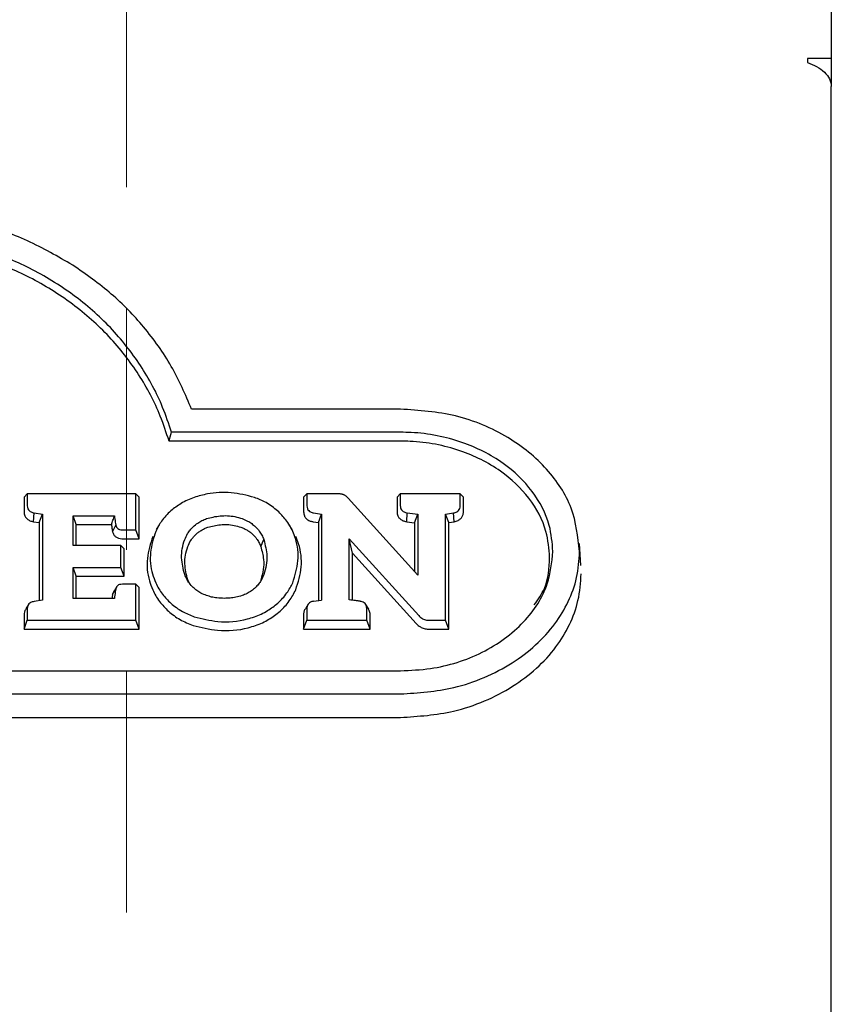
# Model space of a CAD drawing. Header units: inches. Extents: x 35 to 165, y 14 to 115.
# Tile 8 of 41: x 76.05 to 78.06, y 37.59 to 40.03. Entities that reach past the tile are written whole.
import ezdxf

# ---------------------------------------------------------------- set-up
doc = ezdxf.new("R2010")
doc.units = ezdxf.units.IN
doc.header["$LTSCALE"] = 12
doc.header["$MEASUREMENT"] = 0
doc.linetypes.add('HIDDEN', pattern=[0.075, 0.05, -0.025])
doc.layers.add('FORMAT', color=7, linetype='Continuous')

msp = doc.modelspace()

# ---------------------------------------------------------------- linework, layer by layer
at = {"color": 7, "linetype": 'Continuous', "lineweight": 25}
for p, q in [((78.0628, 42.8691), (78.0628, 39.9334)), ((78.0038, 39.9334), (78.0038, 39.9234)), ((78.0628, 39.9334), (78.0038, 39.9334)), ((78.0628, 39.9334), (78.0628, 39.8639)), ((78.0628, 34.7573), (78.0628, 39.8639)), ((76.993, 39.0633), (76.4744, 39.0633)), ((76.993, 39.0059), (76.4247, 39.0059)), ((76.993, 38.984), (76.4185, 38.984)), ((76.0585, 38.8451), (76.0666, 38.8531)), ((76.0666, 38.8531), (76.0666, 38.8236)), ((76.336, 38.8531), (76.0666, 38.8531)), ((76.336, 38.7638), (76.336, 38.8531)), ((76.3441, 38.8451), (76.336, 38.8531)), ((76.7525, 38.8451), (76.7606, 38.8531)), ((76.7606, 38.8531), (76.7606, 38.8236)), ((76.837, 38.8531), (76.7606, 38.8531)), ((76.9846, 38.8451), (76.9926, 38.8531)), ((76.9926, 38.8531), (76.9926, 38.8236)), ((77.1413, 38.8531), (76.9926, 38.8531)), ((77.1413, 38.8236), (77.1413, 38.8531)), ((77.1494, 38.8451), (77.1413, 38.8531)), ((76.0585, 38.8451), (76.0585, 38.8086)), ((76.3441, 38.7418), (76.3441, 38.8451)), ((76.7525, 38.8451), (76.7525, 38.8086)), ((77.0363, 38.6512), (76.8633, 38.8423)), ((76.9846, 38.8451), (76.9846, 38.8086)), ((77.1494, 38.8086), (77.1494, 38.8451)), ((76.082, 38.784), (76.0834, 38.8058)), ((76.0834, 38.8058), (76.1039, 38.8028)), ((76.0958, 38.7819), (76.1039, 38.8028)), ((76.1039, 38.8028), (76.1039, 38.5893)), ((76.1802, 38.7988), (76.2829, 38.7988)), ((76.1802, 38.7251), (76.1802, 38.7988)), ((76.1882, 38.7768), (76.1802, 38.7988)), ((76.7774, 38.8058), (76.7974, 38.8029)), ((76.7894, 38.782), (76.7974, 38.8029)), ((76.7974, 38.8029), (76.7974, 38.5897)), ((77.0086, 38.7839), (77.0099, 38.8058)), ((77.0099, 38.8058), (77.0363, 38.8026)), ((77.0283, 38.7815), (77.0363, 38.8026)), ((77.0363, 38.8026), (77.0363, 38.6512)), ((77.1048, 38.8029), (77.1249, 38.8058)), ((77.1129, 38.782), (77.1048, 38.8029)), ((77.1048, 38.5394), (77.1048, 38.8029)), ((77.1264, 38.784), (77.1249, 38.8058)), ((76.082, 38.784), (76.0958, 38.7819)), ((76.0958, 38.7819), (76.0958, 38.5881)), ((76.1882, 38.7251), (76.1882, 38.7768)), ((76.1882, 38.7768), (76.2756, 38.7768)), ((76.3939, 38.7761), (76.3867, 38.7643)), ((76.7242, 38.7643), (76.717, 38.7761)), ((76.7759, 38.784), (76.7894, 38.782)), ((76.7894, 38.782), (76.7894, 38.5885)), ((77.0086, 38.7839), (77.0283, 38.7815)), ((77.0283, 38.7815), (77.0283, 38.6601)), ((77.1129, 38.782), (77.1264, 38.784)), ((77.1129, 38.5175), (77.1129, 38.782)), ((76.3027, 38.7638), (76.336, 38.7638)), ((76.3441, 38.7418), (76.336, 38.7638)), ((76.3027, 38.7418), (76.3441, 38.7418)), ((76.8658, 38.7412), (77.0386, 38.5509)), ((76.8658, 38.5899), (76.8658, 38.7412)), ((76.8739, 38.7061), (76.8658, 38.7412)), ((77.441, 38.6751), (77.4372, 38.7299)), ((76.299, 38.7251), (76.1802, 38.7251)), ((76.299, 38.6707), (76.299, 38.7251)), ((76.3071, 38.7171), (76.299, 38.7251)), ((76.3071, 38.6487), (76.3071, 38.7171)), ((76.8739, 38.589), (76.8739, 38.7061)), ((76.8739, 38.7061), (77.0322, 38.5316)), ((76.1802, 38.6707), (76.299, 38.6707)), ((76.1802, 38.5938), (76.1802, 38.6707)), ((76.1882, 38.6487), (76.1802, 38.6707)), ((76.3071, 38.6487), (76.299, 38.6707)), ((76.1882, 38.5938), (76.1882, 38.6487)), ((76.1882, 38.6487), (76.3071, 38.6487)), ((76.336, 38.6289), (76.3027, 38.6289)), ((76.3441, 38.6209), (76.336, 38.6289)), ((76.336, 38.5394), (76.336, 38.6289)), ((76.4685, 38.6322), (76.4649, 38.6401)), ((76.2877, 38.6212), (76.2828, 38.6129)), ((76.2892, 38.6237), (76.2888, 38.6231)), ((76.3441, 38.5175), (76.3441, 38.6209)), ((76.0697, 38.5788), (76.0629, 38.5675)), ((76.1039, 38.5893), (76.0833, 38.5861)), ((76.2828, 38.5938), (76.1802, 38.5938)), ((76.7637, 38.5793), (76.7569, 38.568)), ((76.7771, 38.5867), (76.7974, 38.5897)), ((76.0666, 38.5685), (76.0666, 38.5394)), ((76.7606, 38.5689), (76.7606, 38.5394)), ((76.9142, 38.5666), (76.9071, 38.5784)), ((76.9095, 38.5394), (76.9095, 38.5689)), ((76.0585, 38.5535), (76.0585, 38.5175)), ((76.0585, 38.5175), (76.0666, 38.5394)), ((76.0666, 38.5394), (76.336, 38.5394)), ((76.3441, 38.5175), (76.336, 38.5394)), ((76.7525, 38.5539), (76.7525, 38.5175)), ((76.7525, 38.5175), (76.7606, 38.5394)), ((76.7606, 38.5394), (76.9095, 38.5394)), ((76.9176, 38.5175), (76.9095, 38.5394)), ((76.9176, 38.5175), (76.9176, 38.5539)), ((77.0657, 38.5394), (77.1048, 38.5394)), ((77.1129, 38.5175), (77.1048, 38.5394)), ((76.0585, 38.5175), (76.3441, 38.5175)), ((76.7525, 38.5175), (76.9176, 38.5175)), ((77.0657, 38.5175), (77.1129, 38.5175)), ((74.3827, 38.4141), (76.993, 38.4141)), ((74.3827, 38.3566), (76.993, 38.3566)), ((74.3827, 38.2983), (76.993, 38.2983))]:
    msp.add_line(p, q, dxfattribs=at)
at = {"color": 7, "linetype": 'Continuous', "lineweight": 25, "flags": 128}
for points in [[(76.4185, 38.984), (76.4216, 38.995), (76.4247, 39.0059)], [(76.2781, 38.7591), (76.282, 38.7672), (76.286, 38.7754)], [(76.6462, 38.7223), (76.6485, 38.7274), (76.6508, 38.7326), (76.6538, 38.7395)], [(76.2781, 38.6035), (76.282, 38.6103), (76.286, 38.6172)]]:
    msp.add_lwpolyline(points, dxfattribs=at)
at = {"color": 7, "linetype": 'Continuous', "lineweight": 25}
for points, knots in [([(78.0038, 39.9234), (78.0116, 39.9205), (78.027, 39.9146), (78.0465, 39.9003), (78.0602, 39.883), (78.062, 39.8703), (78.0628, 39.8639)], [0, 0, 0, 0, 0.249998, 0.500002, 0.750002, 1, 1, 1, 1]), ([(76.1794, 39.4206), (76.1426, 39.4419), (76.069, 39.4845), (75.9464, 39.5268), (75.8186, 39.5539), (75.7319, 39.5571), (75.6879, 39.5588)], [0, 0, 0, 0, 0.2523917, 0.5047942, 0.749394, 1, 1, 1, 1]), ([(76.4247, 39.0059), (76.4178, 39.0267), (76.3986, 39.084), (76.3504, 39.173), (76.2758, 39.2678), (76.1824, 39.3495), (76.076, 39.415), (75.9599, 39.462), (75.8305, 39.4947), (75.7383, 39.499), (75.6879, 39.5013)], [0, 0, 0, 0, 0.074431, 0.205747, 0.337024, 0.468546, 0.600059, 0.724974, 0.849908, 1, 1, 1, 1]), ([(76.4185, 38.984), (76.4117, 39.0047), (76.3931, 39.0618), (76.346, 39.1505), (76.2728, 39.2449), (76.1809, 39.3264), (76.076, 39.3919), (75.9614, 39.439), (75.8321, 39.4725), (75.7393, 39.4769), (75.6879, 39.4793)], [0, 0, 0, 0, 0.074733, 0.205442, 0.33611, 0.467031, 0.597942, 0.722106, 0.846289, 1, 1, 1, 1]), ([(76.4744, 39.0633), (76.4589, 39.0993), (76.428, 39.1711), (76.3592, 39.2668), (76.2773, 39.3521), (76.2123, 39.3976), (76.1794, 39.4206)], [0, 0, 0, 0, 0.257236, 0.514536, 0.754384, 1, 1, 1, 1]), ([(77.4378, 38.71), (77.4337, 38.7467), (77.4253, 38.82), (77.3597, 38.9191), (77.2607, 38.9993), (77.1335, 39.0534), (77.0392, 39.0601), (76.993, 39.0633)], [0, 0, 0, 0, 0.189433, 0.378824, 0.577169, 0.79321, 1, 1, 1, 1]), ([(77.3716, 38.71), (77.3698, 38.7318), (77.3654, 38.7844), (77.324, 38.8624), (77.2488, 38.9346), (77.1448, 38.987), (77.0539, 39.0049), (77.0019, 39.0058), (76.993, 39.0059)], [0, 0, 0, 0, 0.133605, 0.322639, 0.513544, 0.723544, 0.95281, 1, 1, 1, 1]), ([(77.3635, 38.695), (77.3617, 38.7168), (77.3573, 38.7688), (77.3159, 38.8451), (77.2419, 38.9153), (77.1398, 38.9661), (77.0513, 38.9831), (77.001, 38.9839), (76.993, 38.984)], [0, 0, 0, 0, 0.136712, 0.32556, 0.516203, 0.726532, 0.956457, 1, 1, 1, 1]), ([(76.6303, 38.8443), (76.6113, 38.8492), (76.5733, 38.8589), (76.5213, 38.8561), (76.4919, 38.8475), (76.4812, 38.8443)], [0, 0, 0, 0, 0.389318, 0.776666, 1, 1, 1, 1]), ([(76.8449, 38.8527), (76.8441, 38.8528), (76.8424, 38.853), (76.8397, 38.8531), (76.8379, 38.8531), (76.837, 38.8531)], [0, 0, 0, 0, 0.310157, 0.654726, 1, 1, 1, 1]), ([(76.8519, 38.8511), (76.851, 38.8514), (76.8495, 38.8519), (76.8472, 38.8525), (76.8457, 38.8526), (76.8449, 38.8527)], [0, 0, 0, 0, 0.369513, 0.683045, 1, 1, 1, 1]), ([(76.8579, 38.8474), (76.8572, 38.848), (76.856, 38.8489), (76.8539, 38.8501), (76.8525, 38.8508), (76.8519, 38.8511)], [0, 0, 0, 0, 0.366862, 0.682143, 1, 1, 1, 1]), ([(76.0666, 38.8236), (76.0668, 38.821), (76.0672, 38.8166), (76.0709, 38.8113), (76.0762, 38.8075), (76.0808, 38.8064), (76.0834, 38.8058)], [0, 0, 0, 0, 0.311037, 0.515452, 0.720102, 1, 1, 1, 1]), ([(76.4812, 38.8443), (76.4755, 38.8422), (76.4641, 38.8378), (76.4438, 38.8274), (76.431, 38.8173), (76.4229, 38.8108)], [0, 0, 0, 0, 0.2651635, 0.5303757, 1, 1, 1, 1]), ([(76.6881, 38.8108), (76.6836, 38.8145), (76.6746, 38.822), (76.6557, 38.834), (76.6402, 38.8403), (76.6303, 38.8443)], [0, 0, 0, 0, 0.266849, 0.533705, 1, 1, 1, 1]), ([(76.7606, 38.8236), (76.7608, 38.821), (76.7612, 38.8166), (76.7649, 38.8113), (76.7701, 38.8075), (76.7747, 38.8064), (76.7774, 38.8058)], [0, 0, 0, 0, 0.310533, 0.515193, 0.720105, 1, 1, 1, 1]), ([(76.8633, 38.8423), (76.8628, 38.8429), (76.8617, 38.844), (76.8599, 38.8456), (76.8586, 38.8468), (76.8579, 38.8474)], [0, 0, 0, 0, 0.303655, 0.607119, 1, 1, 1, 1]), ([(76.9926, 38.8236), (76.9929, 38.821), (76.9933, 38.8166), (76.997, 38.8113), (77.0024, 38.8075), (77.0071, 38.8064), (77.0099, 38.8058)], [0, 0, 0, 0, 0.307824, 0.509123, 0.710579, 1, 1, 1, 1]), ([(77.1249, 38.8058), (77.1278, 38.8065), (77.1327, 38.8078), (77.1377, 38.812), (77.1408, 38.8172), (77.1412, 38.8212), (77.1413, 38.8236)], [0, 0, 0, 0, 0.31187, 0.514825, 0.717675, 1, 1, 1, 1]), ([(76.0585, 38.8086), (76.0589, 38.8053), (76.0594, 38.7995), (76.0643, 38.7921), (76.071, 38.7871), (76.0773, 38.7848), (76.0811, 38.7841), (76.082, 38.784)], [0, 0, 0, 0, 0.281861, 0.497835, 0.714101, 0.929276, 1, 1, 1, 1]), ([(76.2756, 38.7768), (76.2769, 38.7805), (76.2793, 38.7878), (76.2817, 38.7951), (76.2829, 38.7988)], [0, 0, 0, 0, 0.500008, 1, 1, 1, 1]), ([(76.2829, 38.7988), (76.2832, 38.7961), (76.2838, 38.7909), (76.2848, 38.783), (76.2856, 38.7779), (76.286, 38.7754)], [0, 0, 0, 0, 0.342139, 0.671021, 1, 1, 1, 1]), ([(76.4229, 38.8108), (76.4187, 38.8068), (76.4103, 38.7989), (76.3969, 38.7822), (76.3899, 38.7686), (76.3854, 38.7599)], [0, 0, 0, 0, 0.266222, 0.53243, 1, 1, 1, 1]), ([(76.5116, 38.7917), (76.5227, 38.7945), (76.5456, 38.8002), (76.5764, 38.7987), (76.594, 38.7935), (76.6, 38.7917)], [0, 0, 0, 0, 0.382522, 0.789279, 1, 1, 1, 1]), ([(76.7256, 38.7598), (76.7232, 38.7648), (76.7183, 38.7747), (76.7066, 38.7924), (76.6953, 38.8036), (76.6881, 38.8108)], [0, 0, 0, 0, 0.265837, 0.531717, 1, 1, 1, 1]), ([(76.7525, 38.8086), (76.7528, 38.8053), (76.7534, 38.7995), (76.7583, 38.792), (76.765, 38.7871), (76.7713, 38.7848), (76.775, 38.7841), (76.7759, 38.784)], [0, 0, 0, 0, 0.28315, 0.499253, 0.715666, 0.930689, 1, 1, 1, 1]), ([(76.9846, 38.8086), (76.9849, 38.8053), (76.9855, 38.7995), (76.9903, 38.7921), (76.997, 38.7872), (77.0035, 38.7848), (77.0075, 38.7841), (77.0086, 38.7839)], [0, 0, 0, 0, 0.277476, 0.490313, 0.703384, 0.916883, 1, 1, 1, 1]), ([(77.1264, 38.784), (77.1299, 38.7848), (77.1362, 38.7864), (77.1435, 38.7919), (77.1478, 38.7985), (77.1493, 38.8043), (77.1494, 38.8077), (77.1494, 38.8086)], [0, 0, 0, 0, 0.274092, 0.489208, 0.704472, 0.922716, 1, 1, 1, 1]), ([(76.2756, 38.7768), (76.276, 38.7739), (76.2765, 38.7694), (76.2773, 38.7635), (76.2778, 38.7605), (76.2781, 38.7591)], [0, 0, 0, 0, 0.499885, 0.749901, 1, 1, 1, 1]), ([(76.286, 38.7754), (76.2866, 38.7737), (76.2876, 38.7706), (76.2912, 38.7669), (76.2959, 38.7645), (76.3, 38.7638), (76.3024, 38.7638), (76.3027, 38.7638)], [0, 0, 0, 0, 0.259363, 0.475231, 0.69131, 0.9561, 1, 1, 1, 1]), ([(76.4784, 38.7715), (76.4822, 38.7747), (76.4888, 38.7805), (76.5002, 38.7871), (76.5078, 38.7902), (76.5116, 38.7917)], [0, 0, 0, 0, 0.385084, 0.689705, 1, 1, 1, 1]), ([(76.5147, 38.7703), (76.525, 38.7728), (76.5462, 38.7782), (76.5749, 38.7768), (76.5912, 38.772), (76.5969, 38.7703)], [0, 0, 0, 0, 0.381867, 0.787119, 1, 1, 1, 1]), ([(76.6, 38.7917), (76.6046, 38.7898), (76.613, 38.7864), (76.624, 38.7795), (76.6299, 38.7742), (76.6329, 38.7715)], [0, 0, 0, 0, 0.373405, 0.683441, 1, 1, 1, 1]), ([(76.2781, 38.7591), (76.279, 38.7565), (76.2806, 38.7517), (76.2863, 38.7462), (76.2931, 38.7429), (76.2989, 38.7419), (76.3021, 38.7418), (76.3027, 38.7418)], [0, 0, 0, 0, 0.271355, 0.495283, 0.719329, 0.946048, 1, 1, 1, 1]), ([(76.3854, 38.7599), (76.3799, 38.7426), (76.369, 38.708), (76.3732, 38.6638), (76.3826, 38.6397), (76.3854, 38.6325)], [0, 0, 0, 0, 0.413311, 0.824787, 1, 1, 1, 1]), ([(76.4573, 38.7395), (76.4595, 38.7445), (76.4632, 38.7528), (76.4706, 38.7635), (76.4758, 38.7688), (76.4784, 38.7715)], [0, 0, 0, 0, 0.436299, 0.715927, 1, 1, 1, 1]), ([(76.4649, 38.7222), (76.4672, 38.7275), (76.4708, 38.7354), (76.4778, 38.7451), (76.4822, 38.7496), (76.4844, 38.7518)], [0, 0, 0, 0, 0.489658, 0.743125, 1, 1, 1, 1]), ([(76.4844, 38.7518), (76.4865, 38.7538), (76.4909, 38.7576), (76.4983, 38.7626), (76.5062, 38.7669), (76.5118, 38.7692), (76.5147, 38.7703)], [0, 0, 0, 0, 0.249987, 0.499995, 0.748471, 1, 1, 1, 1]), ([(76.5969, 38.7703), (76.5997, 38.7692), (76.6054, 38.767), (76.6133, 38.7627), (76.6206, 38.7577), (76.6248, 38.7538), (76.6269, 38.7519)], [0, 0, 0, 0, 0.251525, 0.5030736, 0.7499039, 1, 1, 1, 1]), ([(76.6269, 38.7519), (76.63, 38.7486), (76.6357, 38.7426), (76.6419, 38.7325), (76.6448, 38.7257), (76.6462, 38.7223)], [0, 0, 0, 0, 0.365522, 0.680134, 1, 1, 1, 1]), ([(76.6329, 38.7715), (76.6362, 38.768), (76.6424, 38.7615), (76.6492, 38.7506), (76.6523, 38.7432), (76.6538, 38.7395)], [0, 0, 0, 0, 0.366389, 0.680578, 1, 1, 1, 1]), ([(76.7256, 38.6325), (76.7313, 38.6505), (76.7425, 38.6865), (76.7371, 38.7307), (76.7279, 38.754), (76.7256, 38.7598)], [0, 0, 0, 0, 0.429479, 0.857528, 1, 1, 1, 1]), ([(76.3779, 38.7474), (76.3722, 38.7294), (76.3608, 38.6935), (76.3653, 38.6474), (76.375, 38.6225), (76.3779, 38.615)], [0, 0, 0, 0, 0.413509, 0.825244, 1, 1, 1, 1]), ([(76.4573, 38.6529), (76.4538, 38.6666), (76.4485, 38.6878), (76.4504, 38.7173), (76.4549, 38.732), (76.4573, 38.7395)], [0, 0, 0, 0, 0.478629, 0.735913, 1, 1, 1, 1]), ([(76.6538, 38.7395), (76.6572, 38.7261), (76.6625, 38.7051), (76.6608, 38.6755), (76.6562, 38.6604), (76.6538, 38.6528)], [0, 0, 0, 0, 0.467361, 0.730172, 1, 1, 1, 1]), ([(76.7331, 38.615), (76.739, 38.6337), (76.7507, 38.6711), (76.7451, 38.7171), (76.7355, 38.7413), (76.7331, 38.7473)], [0, 0, 0, 0, 0.429558, 0.857744, 1, 1, 1, 1]), ([(76.4649, 38.6401), (76.4616, 38.6533), (76.4566, 38.6734), (76.4584, 38.7013), (76.4627, 38.7152), (76.4649, 38.7222)], [0, 0, 0, 0, 0.482704, 0.738047, 1, 1, 1, 1]), ([(76.6462, 38.7223), (76.6491, 38.7116), (76.6541, 38.6929), (76.6534, 38.6648), (76.6486, 38.6483), (76.6462, 38.64)], [0, 0, 0, 0, 0.3918389, 0.6910888, 1, 1, 1, 1]), ([(76.993, 38.3566), (77.0377, 38.3595), (77.1095, 38.3643), (77.2019, 38.396), (77.2708, 38.4315), (77.3301, 38.4768), (77.3773, 38.5283), (77.4113, 38.5852), (77.4336, 38.6458), (77.4364, 38.6883), (77.4378, 38.71)], [0, 0, 0, 0, 0.199375, 0.320612, 0.441814, 0.557622, 0.673368, 0.780527, 0.887642, 1, 1, 1, 1]), ([(76.993, 38.4141), (77.0181, 38.4152), (77.0885, 38.4184), (77.1995, 38.4542), (77.3021, 38.5285), (77.3623, 38.62), (77.3688, 38.683), (77.3716, 38.71)], [0, 0, 0, 0, 0.1332555, 0.3750182, 0.614014, 0.8344202, 1, 1, 1, 1]), ([(77.3253, 38.5779), (77.3348, 38.5912), (77.36, 38.6266), (77.3622, 38.6687), (77.3635, 38.695)], [0, 0, 0, 0, 0.374812, 1, 1, 1, 1]), ([(76.4784, 38.6208), (76.4751, 38.6243), (76.469, 38.6308), (76.4621, 38.6417), (76.4589, 38.6491), (76.4573, 38.6529)], [0, 0, 0, 0, 0.361998, 0.678512, 1, 1, 1, 1]), ([(76.6538, 38.6528), (76.6516, 38.6477), (76.648, 38.6394), (76.6406, 38.6288), (76.6355, 38.6234), (76.6329, 38.6207)], [0, 0, 0, 0, 0.437304, 0.716482, 1, 1, 1, 1]), ([(76.993, 38.2983), (77.0377, 38.3012), (77.1097, 38.3059), (77.2025, 38.3375), (77.2721, 38.3732), (77.3321, 38.4188), (77.3799, 38.4707), (77.4144, 38.5279), (77.4373, 38.5895), (77.4402, 38.6327), (77.4417, 38.655)], [0, 0, 0, 0, 0.197563, 0.3187, 0.4398, 0.555571, 0.671278, 0.778517, 0.885711, 1, 1, 1, 1]), ([(76.3027, 38.6289), (76.3003, 38.6287), (76.2962, 38.6285), (76.2912, 38.6259), (76.2876, 38.6222), (76.2866, 38.619), (76.286, 38.6172)], [0, 0, 0, 0, 0.311226, 0.516329, 0.721679, 1, 1, 1, 1]), ([(76.3854, 38.6325), (76.3878, 38.6276), (76.3927, 38.6177), (76.4044, 38.6001), (76.4157, 38.5889), (76.4229, 38.5817)], [0, 0, 0, 0, 0.26662, 0.533269, 1, 1, 1, 1]), ([(76.6883, 38.5817), (76.6925, 38.5857), (76.7008, 38.5937), (76.7142, 38.6104), (76.7212, 38.6239), (76.7256, 38.6325)], [0, 0, 0, 0, 0.2669419, 0.5338823, 1, 1, 1, 1]), ([(76.2781, 38.6035), (76.2778, 38.602), (76.2773, 38.5988), (76.2768, 38.5956), (76.2766, 38.5938)], [0, 0, 0, 0, 0.457774, 1, 1, 1, 1]), ([(76.283, 38.6128), (76.2825, 38.6123), (76.2802, 38.6102), (76.2789, 38.6067), (76.2782, 38.604), (76.2781, 38.6035)], [0, 0, 0, 0, 0.197322, 0.829151, 1, 1, 1, 1]), ([(76.286, 38.6172), (76.2856, 38.6147), (76.2848, 38.6096), (76.2838, 38.6018), (76.2831, 38.5965), (76.2828, 38.5938)], [0, 0, 0, 0, 0.314759, 0.657365, 1, 1, 1, 1]), ([(76.3779, 38.615), (76.3803, 38.61), (76.3852, 38.6001), (76.3973, 38.5817), (76.4093, 38.5697), (76.4171, 38.5619)], [0, 0, 0, 0, 0.254954, 0.509929, 1, 1, 1, 1]), ([(76.5116, 38.6008), (76.5069, 38.6027), (76.4984, 38.6062), (76.4873, 38.6131), (76.4814, 38.6182), (76.4784, 38.6208)], [0, 0, 0, 0, 0.384251, 0.68902, 1, 1, 1, 1]), ([(76.6329, 38.6207), (76.6297, 38.6179), (76.6234, 38.6123), (76.6122, 38.6056), (76.6041, 38.6024), (76.6, 38.6008)], [0, 0, 0, 0, 0.341646, 0.667079, 1, 1, 1, 1]), ([(76.694, 38.5619), (76.6982, 38.5659), (76.7066, 38.5738), (76.7207, 38.5912), (76.7282, 38.6056), (76.7331, 38.615)], [0, 0, 0, 0, 0.2551927, 0.5103768, 1, 1, 1, 1]), ([(76.0833, 38.5861), (76.0803, 38.5854), (76.0755, 38.5842), (76.0703, 38.5801), (76.0671, 38.5749), (76.0668, 38.5709), (76.0666, 38.5685)], [0, 0, 0, 0, 0.311817, 0.515008, 0.718244, 1, 1, 1, 1]), ([(76.4229, 38.5817), (76.4274, 38.578), (76.4364, 38.5705), (76.4554, 38.5584), (76.4711, 38.5521), (76.4812, 38.548)], [0, 0, 0, 0, 0.264671, 0.529331, 1, 1, 1, 1]), ([(76.5558, 38.5938), (76.5496, 38.594), (76.539, 38.5944), (76.5241, 38.5969), (76.5158, 38.5995), (76.5116, 38.6008)], [0, 0, 0, 0, 0.41353, 0.704578, 1, 1, 1, 1]), ([(76.6, 38.6008), (76.5947, 38.5992), (76.585, 38.5963), (76.5701, 38.5942), (76.5606, 38.594), (76.5558, 38.5938)], [0, 0, 0, 0, 0.368494, 0.682119, 1, 1, 1, 1]), ([(76.6303, 38.548), (76.636, 38.5502), (76.6473, 38.5546), (76.6675, 38.5652), (76.6802, 38.5753), (76.6883, 38.5817)], [0, 0, 0, 0, 0.265701, 0.531423, 1, 1, 1, 1]), ([(76.7771, 38.5867), (76.7746, 38.5861), (76.7702, 38.5851), (76.765, 38.5814), (76.7616, 38.5766), (76.7606, 38.5721), (76.7606, 38.5694), (76.7606, 38.5689)], [0, 0, 0, 0, 0.262345, 0.468369, 0.674697, 0.936012, 1, 1, 1, 1]), ([(76.894, 38.5864), (76.8933, 38.5866), (76.8919, 38.5869), (76.8877, 38.5874), (76.879, 38.5885), (76.871, 38.5894), (76.8658, 38.5899)], [0, 0, 0, 0, 0.075213, 0.149345, 0.445904, 1, 1, 1, 1]), ([(76.9095, 38.5689), (76.9093, 38.5714), (76.9089, 38.5757), (76.9055, 38.5811), (76.9009, 38.5845), (76.8968, 38.5859), (76.8944, 38.5864), (76.894, 38.5864)], [0, 0, 0, 0, 0.315426, 0.529114, 0.743495, 0.948137, 1, 1, 1, 1]), ([(76.0632, 38.5673), (76.0622, 38.5661), (76.0597, 38.5627), (76.0587, 38.5577), (76.0586, 38.5544), (76.0585, 38.5535)], [0, 0, 0, 0, 0.309573, 0.820818, 1, 1, 1, 1]), ([(76.4171, 38.5619), (76.4216, 38.5581), (76.4306, 38.5506), (76.4504, 38.5379), (76.4671, 38.531), (76.4781, 38.5265)], [0, 0, 0, 0, 0.252818, 0.505621, 1, 1, 1, 1]), ([(76.6334, 38.5266), (76.639, 38.5288), (76.6504, 38.5332), (76.6716, 38.5441), (76.6851, 38.5548), (76.694, 38.5619)], [0, 0, 0, 0, 0.2538028, 0.5076411, 1, 1, 1, 1]), ([(76.7572, 38.5679), (76.7565, 38.567), (76.754, 38.5642), (76.7528, 38.5592), (76.7526, 38.5553), (76.7525, 38.5539)], [0, 0, 0, 0, 0.207349, 0.70846, 1, 1, 1, 1]), ([(76.9176, 38.5539), (76.9174, 38.5573), (76.9172, 38.5619), (76.9145, 38.5656), (76.9139, 38.5665)], [0, 0, 0, 0, 0.7672664, 1, 1, 1, 1]), ([(76.4812, 38.548), (76.5004, 38.5432), (76.5434, 38.5326), (76.5958, 38.5369), (76.6246, 38.5462), (76.6303, 38.548)], [0, 0, 0, 0, 0.393604, 0.879296, 1, 1, 1, 1]), ([(77.0322, 38.5316), (77.0333, 38.5304), (77.0355, 38.5281), (77.0402, 38.5242), (77.0442, 38.5221), (77.0468, 38.5207)], [0, 0, 0, 0, 0.265245, 0.530593, 1, 1, 1, 1]), ([(77.0386, 38.5509), (77.0397, 38.5497), (77.0419, 38.5474), (77.0458, 38.5443), (77.0489, 38.5427), (77.0505, 38.5419)], [0, 0, 0, 0, 0.324405, 0.657958, 1, 1, 1, 1]), ([(77.0505, 38.5419), (77.0521, 38.5413), (77.0554, 38.5402), (77.0606, 38.5395), (77.064, 38.5395), (77.0657, 38.5394)], [0, 0, 0, 0, 0.34302, 0.668805, 1, 1, 1, 1]), ([(76.4781, 38.5265), (76.4982, 38.5216), (76.5428, 38.5105), (76.5973, 38.515), (76.6273, 38.5246), (76.6334, 38.5266)], [0, 0, 0, 0, 0.39355, 0.876939, 1, 1, 1, 1]), ([(77.0468, 38.5207), (77.0485, 38.5201), (77.0517, 38.5189), (77.0581, 38.5177), (77.0628, 38.5175), (77.0657, 38.5175)], [0, 0, 0, 0, 0.27546, 0.550593, 1, 1, 1, 1])]:
    msp.add_open_spline(points, degree=3, knots=knots, dxfattribs=at)
at = {"layer": 'FORMAT', "linetype": 'HIDDEN', "lineweight": 18}
msp.add_line((76.3128, 42.0141), (76.3128, 31.8891), dxfattribs=at)

doc.saveas('drawing.dxf')
